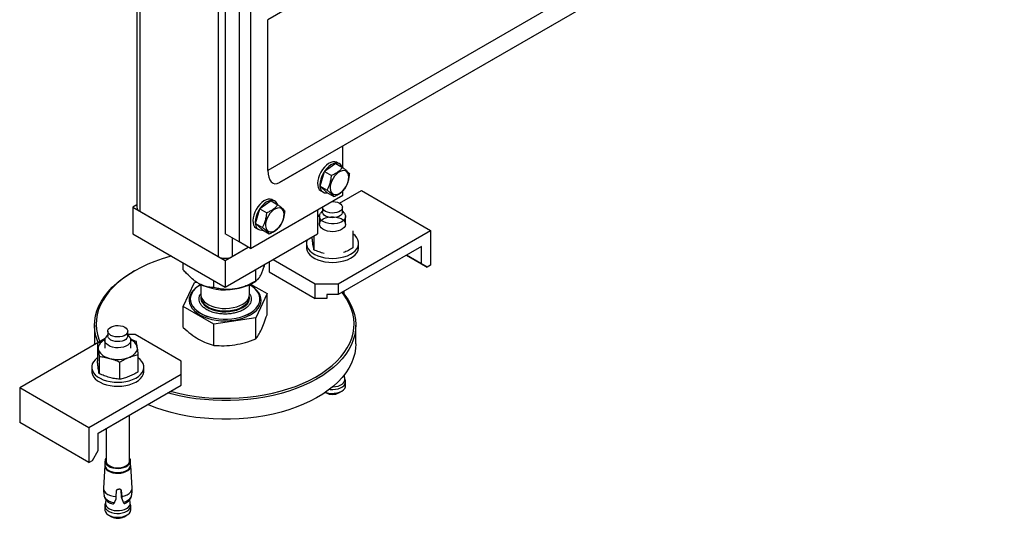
# Model space of a CAD drawing. Header units: millimetres. Extents: x 5 to 589, y 5 to 415.
# Tile 34 of 76: x 233 to 263, y 313 to 329. Entities that reach past the tile are written whole.
import ezdxf

# ---------------------------------------------------------------- set-up
doc = ezdxf.new("R2010")
doc.units = ezdxf.units.MM
doc.layers.add('TRAIT-FORT', color=4, linetype='Continuous', lineweight=25)

msp = doc.modelspace()

# ---------------------------------------------------------------- linework, layer by layer
at = {"layer": 'TRAIT-FORT', "color": 4, "linetype": 'Continuous', "lineweight": 25}
for p, q in [((236.13665, 351.71928), (236.13665, 322.80382)), ((236.22452, 351.66859), (236.22452, 322.68139)), ((238.62871, 350.28068), (238.62871, 321.29348)), ((258.20575, 338.97905), (240.14896, 328.5517)), ((262.20573, 336.66992), (240.14896, 323.93266)), ((262.70582, 336.38123), (240.50253, 323.55937)), ((262.70603, 336.38115), (241.56321, 324.17169)), ((238.84079, 333.41915), (238.84079, 321.98759)), ((239.26509, 333.1742), (239.26509, 321.74264)), ((239.61866, 332.9701), (239.61866, 321.53854)), ((240.14896, 323.93266), (240.14896, 328.5517)), ((242.44708, 324.02017), (242.44708, 324.68211)), ((240.50253, 323.55937), (241.56321, 324.17169)), ((242.22724, 324.14914), (241.88305, 323.89932)), ((242.22724, 324.14914), (242.43926, 324.02674)), ((242.34343, 324.13517), (242.27276, 324.17597)), ((241.74933, 323.45237), (241.88305, 323.89932)), ((241.88305, 323.89932), (242.09507, 323.77693)), ((241.74933, 323.45237), (241.96135, 323.32998)), ((241.95973, 323.2552), (241.74933, 323.45237)), ((241.7728, 323.30991), (241.84347, 323.26911)), ((242.34465, 322.92793), (243.01272, 323.3136)), ((242.44708, 323.17135), (242.44708, 323.30714)), ((243.01272, 323.3136), (245.13409, 322.08896)), ((239.61866, 321.53854), (242.44708, 323.17135)), ((240.24735, 323.00617), (239.90316, 322.75635)), ((240.24735, 323.00617), (240.45937, 322.88378)), ((240.36354, 322.9922), (240.29287, 323.033)), ((241.95973, 323.2552), (242.17174, 323.1328)), ((236.13658, 322.87557), (236.01237, 322.80386)), ((236.01237, 322.80386), (236.01237, 321.98732)), ((236.01237, 322.80386), (238.84079, 321.17105)), ((239.76937, 322.30936), (239.90316, 322.75635)), ((239.90316, 322.75635), (240.11518, 322.63396)), ((241.66922, 322.72235), (241.66922, 321.98732)), ((241.82385, 322.69806), (241.76349, 322.61988)), ((241.82385, 322.80355), (241.82385, 322.66066)), ((242.43386, 322.66066), (242.43386, 322.80355)), ((242.49422, 322.61988), (242.43386, 322.69806)), ((236.22452, 322.68139), (238.62871, 321.29348)), ((241.66922, 322.53801), (241.73935, 322.5785)), ((241.73706, 322.5472), (241.66922, 322.51667)), ((241.72883, 322.5259), (241.72883, 322.28501)), ((241.82486, 322.64629), (241.82385, 322.66066)), ((242.53987, 322.54879), (242.52402, 322.55385)), ((242.52888, 322.28501), (242.52888, 322.5259)), ((239.76937, 322.30936), (239.98139, 322.18697)), ((239.97984, 322.11223), (239.76937, 322.30936)), ((239.79291, 322.16694), (239.86358, 322.12614)), ((239.97984, 322.11223), (240.19185, 321.98984)), ((236.01237, 321.98732), (238.84079, 320.35451)), ((239.26509, 321.74264), (238.84079, 321.98759)), ((238.84079, 320.35451), (241.66922, 321.98732)), ((239.05288, 321.86509), (239.05288, 321.29348)), ((241.55903, 321.9237), (241.55903, 321.50088)), ((242.30567, 320.45615), (245.13409, 322.08896)), ((242.75512, 322.08673), (242.75512, 321.55729)), ((245.13409, 322.08896), (245.13409, 321.02746)), ((238.84079, 321.17105), (239.54798, 321.5793)), ((239.05288, 321.29348), (239.54798, 321.5793)), ((239.61866, 321.53854), (239.26509, 321.74264)), ((241.32881, 321.70118), (241.32881, 321.57871)), ((244.85127, 321.59906), (242.30567, 320.12951)), ((242.9289, 321.57871), (242.9289, 321.70118)), ((244.85127, 321.06831), (244.85127, 321.59906)), ((240.30771, 321.20133), (241.59855, 320.45615)), ((245.02802, 320.96622), (244.3915, 321.33367)), ((244.39157, 321.33369), (244.85127, 321.06831)), ((237.55818, 320.88898), (237.55818, 321.09495)), ((238.84079, 321.17105), (238.84079, 320.35451)), ((239.77976, 320.54531), (239.77976, 320.89653)), ((240.1843, 321.13007), (240.1843, 320.82347)), ((244.85127, 321.06831), (245.02802, 320.96622)), ((245.13409, 321.02746), (245.02802, 320.96622)), ((236.0473, 320.84363), (236.0119, 320.82317)), ((240.1843, 320.82347), (241.59855, 320.00704)), ((237.55818, 319.76387), (237.90183, 320.50431)), ((237.90183, 320.50431), (237.96616, 320.51427)), ((238.09078, 320.43883), (238.09078, 320.13782)), ((238.49715, 320.34692), (238.49715, 320.55289)), ((239.59081, 320.13782), (239.59081, 320.43883)), ((239.61771, 320.45265), (240.12347, 320.16068)), ((239.65413, 320.47274), (239.77989, 320.54539)), ((241.59855, 320.45615), (242.30567, 320.45615)), ((241.59855, 320.00704), (241.59855, 320.45615)), ((242.30567, 320.45615), (242.30567, 320.12951)), ((237.7733, 319.99492), (237.7733, 319.99083)), ((238.09078, 320.06047), (238.09078, 320.03575)), ((239.59081, 320.03575), (239.59081, 320.06047)), ((240.12347, 320.16068), (239.77976, 319.4202)), ((239.90829, 319.99083), (239.90829, 319.99492)), ((240.12347, 319.51374), (240.12347, 320.16068)), ((241.95204, 320.00704), (241.59855, 320.00704)), ((241.95204, 320.12951), (241.95204, 320.00704)), ((242.30567, 320.12951), (241.95204, 320.12951)), ((242.48882, 320.13776), (242.48882, 320.23529)), ((238.49715, 319.22182), (237.55818, 319.76387)), ((237.55818, 319.11693), (237.55818, 319.76387)), ((239.77976, 319.4202), (238.49715, 319.22182)), ((239.77976, 318.77327), (239.77976, 319.4202)), ((234.84082, 319.19063), (234.84082, 318.61905)), ((238.49715, 318.57488), (238.49715, 319.22182)), ((242.84077, 318.61905), (242.84077, 319.19063)), ((235.16323, 318.78218), (232.54756, 317.27219)), ((235.24779, 318.90179), (235.18744, 318.8236)), ((235.24772, 319.00724), (235.24772, 318.86434)), ((235.85774, 318.86434), (235.85774, 319.00724)), ((236.08311, 318.905), (235.85774, 318.905)), ((235.91816, 318.8236), (235.85781, 318.90179)), ((237.49735, 318.08858), (236.08311, 318.905)), ((234.92653, 318.63265), (234.92653, 318.1032)), ((235.15278, 318.72963), (235.15278, 318.48873)), ((235.95276, 318.48869), (235.95276, 318.72959)), ((234.98291, 318.23401), (234.98291, 317.70456)), ((236.179, 317.76097), (236.179, 318.29042)), ((234.75275, 317.90491), (234.75275, 317.78244)), ((235.60918, 318.06292), (235.60918, 317.53347)), ((236.35278, 317.7824), (236.35278, 317.90487)), ((237.49735, 317.68036), (237.49735, 318.08858)), ((237.49735, 317.68036), (234.66893, 316.04755)), ((237.49735, 317.35373), (237.49735, 317.68036)), ((242.50737, 317.5359), (242.49745, 317.64613)), ((234.66893, 316.04755), (232.54756, 317.27219)), ((232.54756, 317.27219), (232.54756, 316.21069)), ((234.95175, 315.88419), (237.49735, 317.35373)), ((242.5222, 317.48326), (242.50642, 317.546)), ((242.52632, 317.3327), (242.52632, 317.45028)), ((241.90706, 317.13623), (241.93613, 317.11944)), ((242.32158, 317.11944), (242.40999, 317.17048)), ((235.91277, 315.0307), (235.91277, 316.43902)), ((234.66893, 314.98605), (232.54756, 316.21069)), ((234.66893, 316.04755), (234.66893, 314.98605)), ((234.95175, 315.35344), (234.95175, 315.88419)), ((235.19276, 316.02334), (235.19276, 315.03066)), ((234.77501, 315.04728), (234.95175, 315.35344)), ((234.66893, 314.98605), (234.77501, 315.04728)), ((235.15507, 314.8922), (235.11076, 314.20276)), ((235.16026, 315.03066), (235.16026, 314.90408)), ((235.94527, 314.90412), (235.94527, 315.0307)), ((235.99477, 314.20273), (235.95046, 314.89224)), ((235.50425, 313.93949), (235.5145, 314.11721)), ((235.66825, 313.93492), (235.65436, 314.1405)), ((235.66029, 314.12406), (235.67203, 313.94743)), ((235.15527, 313.65397), (235.15527, 313.53638)), ((235.17516, 313.74969), (235.15938, 313.68694)), ((235.18427, 313.85057), (235.17429, 313.73962)), ((235.33155, 313.73459), (235.38785, 313.71408)), ((235.38785, 313.71408), (235.40613, 313.71324)), ((235.4507, 313.75779), (235.49932, 313.87057)), ((235.49932, 313.87057), (235.50425, 313.93949)), ((235.67614, 313.8789), (235.66825, 313.93492)), ((235.67203, 313.94743), (235.67614, 313.8789)), ((235.67614, 313.8789), (235.72038, 313.77052)), ((235.7545, 313.72967), (235.76805, 313.73198)), ((235.78606, 313.7402), (235.76805, 313.73198)), ((235.93125, 313.73959), (235.92133, 313.84981)), ((235.94615, 313.68698), (235.93037, 313.74973)), ((235.94891, 313.67269), (235.94615, 313.68698)), ((235.95026, 313.53642), (235.95026, 313.65401)), ((235.2716, 313.37416), (235.36, 313.32313)), ((235.74546, 313.32313), (235.83387, 313.37416))]:
    msp.add_line(p, q, dxfattribs=at)
at = {"layer": 'TRAIT-FORT', "color": 4, "linetype": 'Continuous', "lineweight": 25, "flags": 128}
for points in [[(242.27276, 324.17597), (242.25759, 324.18373), (242.2033, 324.19819), (242.14254, 324.19622), (242.0774, 324.17785), (242.0103, 324.14375), (241.94368, 324.09519), (241.87989, 324.03389), (241.82128, 323.96208), (241.76997, 323.88234), (241.72775, 323.79756), (241.69619, 323.7108)], [(242.42523, 324.03482), (242.40972, 324.06734), (242.37405, 324.11254), (242.32826, 324.14294), (242.27397, 324.15739), (242.21322, 324.15543), (242.14807, 324.13706), (242.08098, 324.10295), (242.01435, 324.05439), (241.95056, 323.99309), (241.89196, 323.92128), (241.84064, 323.84154), (241.79842, 323.75676), (241.76686, 323.67)], [(242.07754, 323.53429), (242.06041, 323.45836), (242.05555, 323.38688), (242.06317, 323.32291), (242.08293, 323.26929), (242.11395, 323.22833), (242.15488, 323.20181), (242.20398, 323.19094), (242.25907, 323.19619), (242.31774, 323.21729), (242.37742, 323.25336), (242.43548, 323.30276), (242.48943, 323.3634), (242.53684, 323.43254), (242.57575, 323.5073), (242.60441, 323.58431), (242.62153, 323.66021), (242.62639, 323.73172), (242.61877, 323.79567), (242.59901, 323.8493), (242.56799, 323.89027), (242.52699, 323.91673), (242.4779, 323.9276), (242.42287, 323.9224), (242.3642, 323.90129), (242.30452, 323.86524), (242.24646, 323.81583), (242.19251, 323.7552), (242.14504, 323.68599), (242.10613, 323.61126), (242.07754, 323.53429)], [(241.69619, 323.7108), (241.6765, 323.62524), (241.66929, 323.5439), (241.67482, 323.46973), (241.69296, 323.40546), (241.72303, 323.35342), (241.76396, 323.31544), (241.7728, 323.30991)], [(241.76686, 323.67), (241.74717, 323.58444), (241.73996, 323.5031), (241.74549, 323.42893), (241.76363, 323.36467), (241.7937, 323.31262), (241.83464, 323.27464), (241.88488, 323.25211), (241.94267, 323.24584), (241.97133, 323.24852)], [(240.29287, 323.033), (240.2777, 323.04077), (240.22341, 323.05522), (240.16265, 323.05326), (240.09751, 323.03489), (240.03041, 323.00079), (239.96379, 322.95222), (239.89999, 322.89092), (239.84139, 322.81911), (239.79008, 322.73937), (239.74786, 322.6546), (239.7163, 322.56783)], [(240.44534, 322.89186), (240.42976, 322.92433), (240.39416, 322.96958), (240.34837, 322.99997), (240.29408, 323.01442), (240.23333, 323.01246), (240.16818, 322.99409), (240.10109, 322.95999), (240.03446, 322.91142), (239.97067, 322.85012), (239.91207, 322.77831), (239.86075, 322.69858), (239.81853, 322.6138), (239.78697, 322.52703)], [(240.09765, 322.39132), (240.08052, 322.3154), (240.07566, 322.24391), (240.08328, 322.17994), (240.10304, 322.12632), (240.13406, 322.08536), (240.17499, 322.05884), (240.22409, 322.04797), (240.27918, 322.05322), (240.33785, 322.07432), (240.39746, 322.11035), (240.45559, 322.15979), (240.50954, 322.22043), (240.55695, 322.28958), (240.59586, 322.36433), (240.62452, 322.44134), (240.64164, 322.51725), (240.6465, 322.58875), (240.63888, 322.6527), (240.61912, 322.70634), (240.5881, 322.7473), (240.5471, 322.77376), (240.49801, 322.78463), (240.44298, 322.77944), (240.38431, 322.75832), (240.32463, 322.72227), (240.26657, 322.67287), (240.21262, 322.61223), (240.16515, 322.54303), (240.12624, 322.46829), (240.09765, 322.39132)], [(242.43285, 322.81784), (242.42995, 322.77544), (242.40959, 322.73465), (242.3729, 322.6979), (242.32199, 322.66726), (242.25988, 322.64449), (242.19015, 322.63102), (242.11692, 322.62759), (242.04429, 322.63433), (241.97665, 322.65095), (241.91778, 322.67645), (241.87119, 322.70926), (241.83963, 322.74757), (241.82486, 322.78919), (241.82418, 322.81177)], [(242.11456, 322.9794), (242.14086, 322.97947), (242.21342, 322.9727), (242.28106, 322.95608), (242.33993, 322.93066), (242.38646, 322.8978), (242.41808, 322.85945), (242.43285, 322.81784)], [(239.7163, 322.56783), (239.69661, 322.48227), (239.6894, 322.40094), (239.69492, 322.32676), (239.71306, 322.2625), (239.74314, 322.21046), (239.78407, 322.17247), (239.79291, 322.16694)], [(239.78697, 322.52703), (239.76728, 322.44147), (239.76007, 322.36014), (239.7656, 322.28596), (239.78374, 322.2217), (239.81381, 322.16966), (239.85475, 322.13167), (239.90498, 322.10914), (239.96278, 322.10287), (239.99144, 322.10555)], [(241.71474, 322.53567), (241.67144, 322.5092), (241.66922, 322.50768)], [(242.52753, 322.54474), (242.52517, 322.4948), (242.50433, 322.44633), (242.46596, 322.4016), (242.41174, 322.36267), (242.34438, 322.33141), (242.26689, 322.30918), (242.18301, 322.29711), (242.09649, 322.29575), (242.01159, 322.30513), (241.93208, 322.32487), (241.86181, 322.35399), (241.80409, 322.39113), (241.76147, 322.43457), (241.73605, 322.48234), (241.72903, 322.53209), (241.7407, 322.58157), (241.76349, 322.61988)], [(241.73267, 322.26636), (241.73497, 322.31595), (241.75574, 322.36407), (241.79391, 322.40853), (241.84772, 322.44722), (241.91468, 322.47833), (241.99169, 322.50036), (242.07511, 322.51239), (242.16102, 322.51372), (242.24538, 322.50441), (242.32442, 322.48479), (242.39421, 322.45587), (242.4516, 322.41892), (242.49402, 322.37575), (242.51924, 322.32833), (242.52618, 322.27886), (242.51465, 322.22969), (242.48498, 322.18313), (242.43872, 322.14132), (242.37803, 322.1062), (242.30553, 322.07946), (242.22488, 322.06233), (242.13978, 322.05563), (242.05407, 322.05964), (241.97187, 322.07416), (241.89701, 322.09861), (241.83302, 322.13174), (241.78291, 322.17203), (241.74893, 322.21758), (241.73267, 322.26636)], [(242.43386, 322.66066), (242.42995, 322.63255), (242.40959, 322.59175), (242.3729, 322.555), (242.32199, 322.52437), (242.25988, 322.50159), (242.19015, 322.48812), (242.11692, 322.4847), (242.04429, 322.49143), (241.97665, 322.50805), (241.91778, 322.53355), (241.87119, 322.56637), (241.83963, 322.60468), (241.82486, 322.64629)], [(242.49422, 322.61988), (242.51114, 322.59376), (242.52753, 322.54474)], [(241.3315, 321.66358), (241.35012, 321.59537), (241.38613, 321.52958), (241.43873, 321.46761), (241.50677, 321.41081), (241.5887, 321.36055), (241.68264, 321.31785), (241.78662, 321.28375), (241.89823, 321.25895), (242.01496, 321.24404), (242.13425, 321.2394), (242.25341, 321.24497), (242.3698, 321.26078), (242.4808, 321.28647), (242.58397, 321.32135), (242.67697, 321.36476), (242.75762, 321.41568), (242.82438, 321.47298), (242.87549, 321.53535), (242.90995, 321.60149), (242.92702, 321.66981), (242.92621, 321.73879), (242.90759, 321.80699), (242.87152, 321.87282), (242.81892, 321.9348), (242.75506, 321.98856)], [(241.32881, 321.57871), (241.3315, 321.54111), (241.35012, 321.4729), (241.38613, 321.40711), (241.43873, 321.34514), (241.50677, 321.28834), (241.5887, 321.23808), (241.68264, 321.19538), (241.78662, 321.16127), (241.89823, 321.13647), (242.01496, 321.12156), (242.13425, 321.11693), (242.25341, 321.1225), (242.3698, 321.1383), (242.4808, 321.164), (242.58397, 321.19888), (242.67697, 321.24228), (242.75762, 321.2932), (242.82438, 321.35051), (242.87549, 321.41287), (242.90995, 321.47901), (242.92702, 321.54734), (242.9289, 321.57871)], [(237.19525, 321.30444), (237.15094, 321.29257), (236.9162, 321.22277), (236.69016, 321.14413), (236.47369, 321.05693), (236.26775, 320.96155), (236.07333, 320.8585), (235.89119, 320.74814), (235.72233, 320.63104), (235.56737, 320.50763), (235.42703, 320.37858), (235.30194, 320.24439), (235.19263, 320.10569), (235.09964, 319.96309), (235.0233, 319.81718), (234.96409, 319.66871), (234.92215, 319.51821), (234.89774, 319.36646), (234.89093, 319.21413), (234.90178, 319.06188), (234.93011, 318.91036), (234.97603, 318.76029), (235.00374, 318.6901)], [(234.94858, 318.65823), (234.92714, 318.71351), (234.88068, 318.86545), (234.85188, 319.01887), (234.84096, 319.17311), (234.84784, 319.32735), (234.87258, 319.481), (234.915, 319.63341), (234.97502, 319.78376), (235.05223, 319.93149), (235.14644, 320.07596), (235.2571, 320.21638), (235.38381, 320.35228), (235.52596, 320.483), (235.68288, 320.60793), (235.8539, 320.72651), (236.0119, 320.82317)], [(238.06104, 320.41224), (238.02072, 320.38764), (237.93325, 320.3236), (237.86063, 320.25364), (237.80412, 320.1789), (237.7646, 320.10057), (237.74289, 320.01999), (237.73911, 319.93847), (237.75341, 319.85734), (237.7855, 319.77792), (237.83507, 319.70151), (237.90109, 319.62945), (237.98255, 319.5628), (238.07804, 319.50269), (238.18614, 319.45018), (238.30496, 319.40603), (238.43254, 319.37107), (238.56687, 319.34577), (238.70565, 319.33059), (238.84673, 319.32584), (238.9876, 319.33148), (239.12618, 319.34748)], [(238.09611, 320.4365), (238.09409, 320.43533), (238.00271, 320.37659), (237.92503, 320.31157), (237.86238, 320.24138), (237.81585, 320.16711), (237.78611, 320.09007), (237.77364, 320.01139), (237.77883, 319.93248), (237.80135, 319.85462), (237.841, 319.77902), (237.89704, 319.70696), (237.96852, 319.63969), (238.05443, 319.57818), (238.15323, 319.52357), (238.26321, 319.47666), (238.38278, 319.43831), (238.50982, 319.40904), (238.64233, 319.38945), (238.77808, 319.37976), (238.9149, 319.38019), (239.05045, 319.3907), (239.18255, 319.41114), (239.30913, 319.44115), (239.42795, 319.48024), (239.53713, 319.52785), (239.63484, 319.58309), (239.71954, 319.64506), (239.78987, 319.71284), (239.84456, 319.78521), (239.8828, 319.86101), (239.90391, 319.93906), (239.90755, 320.01801), (239.89372, 320.09653), (239.86257, 320.17345), (239.81462, 320.24738), (239.75069, 320.31722), (239.67186, 320.38172), (239.58548, 320.4365)], [(239.12618, 319.34748), (239.26004, 319.3736), (239.38695, 319.40942), (239.50496, 319.45427), (239.61205, 319.50744), (239.70646, 319.5681), (239.78664, 319.63525), (239.85131, 319.70777), (239.89939, 319.78443), (239.93007, 319.86404), (239.94295, 319.94528), (239.93762, 320.02676), (239.91436, 320.10723), (239.87343, 320.18528), (239.8155, 320.25968), (239.74166, 320.32916), (239.65298, 320.39266), (239.62054, 320.41224)], [(237.7733, 319.99083), (237.77883, 319.92839), (237.80135, 319.85053), (237.841, 319.77493), (237.89704, 319.70287), (237.96852, 319.6356), (238.05443, 319.57409), (238.15323, 319.51948), (238.26321, 319.47257), (238.38278, 319.43422), (238.50982, 319.40495), (238.64233, 319.38537), (238.77808, 319.37567), (238.9149, 319.3761), (239.05045, 319.38661), (239.18255, 319.40705), (239.30913, 319.43706), (239.42795, 319.47615), (239.53713, 319.52376), (239.63484, 319.579), (239.71954, 319.64098), (239.78987, 319.70875), (239.84456, 319.78112), (239.8828, 319.85692), (239.90391, 319.93497), (239.90829, 319.99083)], [(238.09078, 320.13782), (238.09267, 320.10745), (238.10946, 320.04186), (238.14345, 319.97856), (238.19369, 319.91896), (238.25917, 319.86449), (238.3382, 319.81645), (238.42917, 319.77593), (238.52958, 319.74389), (238.63748, 319.72108), (238.75003, 319.70804), (238.86473, 319.70512), (238.9789, 319.71224), (239.08983, 319.72941), (239.19483, 319.75615), (239.29166, 319.79181), (239.37791, 319.83561), (239.45148, 319.88649), (239.51083, 319.94325), (239.55439, 320.0046), (239.5813, 320.06903), (239.59081, 320.13509), (239.59081, 320.13782)], [(238.09078, 320.06047), (238.09523, 320.0136), (238.11641, 319.94843)], [(238.09078, 320.03575), (238.09267, 320.00538), (238.10946, 319.93979), (238.14345, 319.87649), (238.19369, 319.81689), (238.25917, 319.76242), (238.3382, 319.71438), (238.42917, 319.67386), (238.52958, 319.64182), (238.63748, 319.61901), (238.75003, 319.60597), (238.86473, 319.60305), (238.9789, 319.61017), (239.08983, 319.62734), (239.19483, 319.65408), (239.29166, 319.68974), (239.37791, 319.73354), (239.45148, 319.78442), (239.51083, 319.84118), (239.55439, 319.90253), (239.5813, 319.96696), (239.59, 320.01613)], [(238.11641, 319.94843), (238.15444, 319.88591), (238.20873, 319.82748), (238.27771, 319.7745), (238.35992, 319.72821), (238.45338, 319.68975), (238.55602, 319.65993), (238.66526, 319.63953), (238.77862, 319.62898), (238.89339, 319.62859), (239.00702, 319.63828), (239.11674, 319.65786), (239.21991, 319.6869), (239.31425, 319.7247), (239.39754, 319.77037), (239.46774, 319.82281), (239.52324, 319.88085), (239.56269, 319.9431), (239.58528, 320.00807), (239.59081, 320.06047)], [(239.59, 320.01613), (239.59081, 320.03302), (239.59081, 320.03575)], [(241.60832, 317.60444), (241.7904, 317.71476), (241.95932, 317.8319), (242.11422, 317.95527), (242.25462, 318.08436), (242.37971, 318.21855), (242.48902, 318.35725), (242.58202, 318.49985), (242.65822, 318.64576), (242.71749, 318.79427), (242.75944, 318.9447), (242.78385, 319.09644), (242.79073, 319.24881), (242.77987, 319.40107), (242.75141, 319.55258), (242.70556, 319.70261), (242.64244, 319.85062), (242.56226, 319.99579), (242.46556, 320.13757), (242.42024, 320.19573)], [(242.43494, 320.20419), (242.51141, 320.10827), (242.6094, 319.96466), (242.69052, 319.81762), (242.75452, 319.66778), (242.80091, 319.5158), (242.82971, 319.36238), (242.8407, 319.20818), (242.83375, 319.05391), (242.80907, 318.90029), (242.76659, 318.74792), (242.70657, 318.5975), (242.62936, 318.44976), (242.53515, 318.30537), (242.42449, 318.16488), (242.29778, 318.02897), (242.15569, 317.89829), (241.99877, 317.77336), (241.82769, 317.65475), (241.64332, 317.54302)], [(235.24874, 318.99287), (235.2517, 319.03531), (235.272, 319.07606), (235.30875, 319.11285), (235.35967, 319.14349), (235.42171, 319.16622), (235.49143, 319.17969), (235.56474, 319.18316), (235.6373, 319.17639), (235.705, 319.1598), (235.7638, 319.13434), (235.81033, 319.10149), (235.84196, 319.06314), (235.8568, 319.02156), (235.85383, 318.97913), (235.83346, 318.93833), (235.79678, 318.90158), (235.74587, 318.87095), (235.68383, 318.84821), (235.6141, 318.83474), (235.5408, 318.83128), (235.46824, 318.83805), (235.40053, 318.85463), (235.34166, 318.88013), (235.29513, 318.91299), (235.26357, 318.9513), (235.24874, 318.99287)], [(235.91816, 318.8236), (235.92012, 318.82092), (235.94561, 318.77319), (235.95262, 318.72344), (235.94096, 318.67396), (235.91115, 318.62709), (235.86455, 318.585), (235.80346, 318.54966), (235.73056, 318.52276), (235.64937, 318.50555), (235.56372, 318.49877), (235.47754, 318.50282), (235.39487, 318.51746), (235.31954, 318.54203), (235.25507, 318.57535), (235.20463, 318.61591), (235.17038, 318.66177), (235.15406, 318.71082), (235.15406, 318.71082)], [(235.85774, 318.86434), (235.85383, 318.83624), (235.83346, 318.79544), (235.79678, 318.75869), (235.74587, 318.72805), (235.68383, 318.70532), (235.6141, 318.69185), (235.5408, 318.68838), (235.46824, 318.69516), (235.40053, 318.71174), (235.34166, 318.73724), (235.29513, 318.7701), (235.26357, 318.8084), (235.24874, 318.84998), (235.24772, 318.86434)], [(234.84102, 318.59612), (234.84096, 318.60153), (234.84082, 318.61905)], [(235.16518, 318.75314), (235.14994, 318.74543), (235.09532, 318.71289), (235.04859, 318.67649), (235.01049, 318.6369), (234.98156, 318.59474), (234.96247, 318.55078), (234.95351, 318.50582), (234.95472, 318.46051)], [(235.89409, 318.20388), (235.95559, 318.23199), (236.01014, 318.26458), (236.05694, 318.30094), (236.09504, 318.34053), (236.12397, 318.38269), (236.14306, 318.42664), (236.15203, 318.4716), (236.15075, 318.51695)], [(242.84077, 318.61905), (242.83375, 318.48233), (242.80907, 318.32872), (242.76659, 318.17635), (242.70657, 318.02592), (242.62936, 317.87819), (242.53515, 317.7338), (242.42449, 317.5933), (242.29778, 317.4574), (242.15569, 317.32671), (241.99877, 317.20179), (241.82769, 317.08317), (241.64332, 316.97144), (241.44648, 316.86707), (241.2379, 316.77049), (241.01874, 316.6822), (240.78973, 316.60255), (240.55209, 316.53193), (240.30676, 316.47058), (240.05489, 316.41884), (239.7977, 316.37695), (239.53612, 316.34507), (239.27143, 316.32331), (239.0048, 316.31186), (238.73748, 316.3107), (238.47071, 316.3198), (238.20549, 316.33923), (237.94317, 316.36882), (237.68476, 316.40845), (237.43161, 316.45797), (237.18466, 316.51714), (236.9452, 316.58569), (236.71416, 316.66332), (236.49264, 316.7497), (236.46857, 316.75986)], [(234.92653, 318.19232), (234.92397, 318.19038), (234.85728, 318.13311), (234.80609, 318.07071), (234.77163, 318.00465), (234.75464, 317.93629), (234.75538, 317.86726), (234.77406, 317.7991), (234.81, 317.73327), (234.8626, 317.67129), (234.93065, 317.6145), (235.01258, 317.56424), (235.10658, 317.52157), (235.2105, 317.48743), (235.32217, 317.46267), (235.4389, 317.44776), (235.55813, 317.44309), (235.67735, 317.4487), (235.79375, 317.4645), (235.90468, 317.49016), (236.00792, 317.52508), (236.10084, 317.56844), (236.18156, 317.6194), (236.24826, 317.67667), (236.29944, 317.73907), (236.33383, 317.80517), (236.35089, 317.87349), (236.35015, 317.94251), (236.35015, 317.94251)], [(234.95472, 318.46051), (234.96625, 318.4157), (234.98776, 318.37214), (235.01899, 318.33052), (235.05931, 318.29167), (235.10807, 318.25621), (235.16444, 318.22467), (235.22743, 318.19766), (235.29608, 318.17562)], [(234.75275, 317.78244), (234.75538, 317.74479), (234.77406, 317.67663), (234.81, 317.6108), (234.8626, 317.54882), (234.93065, 317.49202), (235.01258, 317.44177), (235.10658, 317.3991), (235.2105, 317.36496), (235.32217, 317.3402), (235.4389, 317.32529), (235.55813, 317.32062), (235.67735, 317.32622), (235.79375, 317.34203), (235.90468, 317.36768), (236.00792, 317.4026), (236.10084, 317.44597), (236.18156, 317.49693), (236.24826, 317.55419), (236.29944, 317.6166), (236.33383, 317.6827), (236.35089, 317.75102), (236.35278, 317.7824)], [(237.1705, 317.16512), (237.20536, 317.15582), (237.44914, 317.09738), (237.69919, 317.04849), (237.95436, 317.00932), (238.21345, 316.98013), (238.4753, 316.96093), (238.73876, 316.95194), (239.00284, 316.95311), (239.26604, 316.96444), (239.52735, 316.98589), (239.78569, 317.01738), (240.03972, 317.05876), (240.28842, 317.10984), (240.53071, 317.17037), (240.76539, 317.24014), (240.9915, 317.31881), (241.20796, 317.40601), (241.41384, 317.50135), (241.60832, 317.60444)], [(241.64332, 317.54302), (241.44648, 317.43865), (241.2379, 317.34207), (241.01874, 317.25377), (240.78973, 317.17412), (240.55209, 317.10351), (240.30676, 317.04215), (240.05489, 316.99042), (239.7977, 316.94853), (239.53612, 316.91665), (239.27143, 316.89488), (239.0048, 316.88344), (238.73748, 316.88227), (238.47071, 316.89138), (238.20549, 316.91081), (237.94317, 316.94039), (237.68476, 316.98002), (237.43161, 317.02954), (237.18466, 317.08871), (237.08512, 317.11581)], [(241.91273, 317.14011), (241.93329, 317.13291), (242.01226, 317.11333), (242.09669, 317.10399), (242.18267, 317.10535), (242.26602, 317.11734), (242.34303, 317.13937), (242.40999, 317.17048), (242.4638, 317.20917), (242.50197, 317.25363), (242.52268, 317.30179), (242.52632, 317.3327)], [(242.03303, 317.22757), (242.05407, 317.22492), (242.13978, 317.22091), (242.22488, 317.22761), (242.30553, 317.24474), (242.37803, 317.27148), (242.43872, 317.30659), (242.48498, 317.3484), (242.51465, 317.39496), (242.52618, 317.44413), (242.5222, 317.48326)], [(242.12589, 317.30579), (242.13924, 317.30587), (242.22043, 317.31225), (242.29731, 317.3286), (242.36643, 317.3541), (242.42435, 317.38754), (242.46846, 317.4274), (242.49671, 317.47182), (242.5077, 317.51873), (242.50737, 317.5359)], [(235.15608, 314.86499), (235.17233, 314.81621), (235.20639, 314.77055), (235.25656, 314.73021), (235.32069, 314.69709), (235.39561, 314.6726), (235.47788, 314.65804), (235.56366, 314.65407), (235.64889, 314.66076), (235.72968, 314.67789), (235.80224, 314.70468), (235.863, 314.73983), (235.90933, 314.78168), (235.939, 314.82832), (235.9506, 314.87752), (235.94527, 314.92171)], [(235.16026, 314.92167), (235.15837, 314.91466), (235.15608, 314.86499)], [(235.16026, 314.90408), (235.16154, 314.88566), (235.17759, 314.83755), (235.21117, 314.79254), (235.26067, 314.75276), (235.32386, 314.72002), (235.39777, 314.69596), (235.47896, 314.68156), (235.56352, 314.67759), (235.64761, 314.68424), (235.72725, 314.70118), (235.7988, 314.72753), (235.85875, 314.76222), (235.90447, 314.80348), (235.93367, 314.84946), (235.94514, 314.89804), (235.94527, 314.90412)], [(235.16154, 315.01224), (235.17759, 314.96413), (235.21117, 314.91912), (235.26067, 314.87934), (235.32386, 314.8466), (235.39777, 314.82254), (235.47896, 314.80814), (235.56352, 314.80417), (235.64761, 314.81082), (235.72725, 314.82776), (235.7988, 314.85411), (235.85875, 314.8888), (235.90447, 314.93006), (235.93367, 314.97604), (235.94514, 315.02462), (235.93826, 315.07344), (235.91324, 315.12027), (235.91277, 315.12093)], [(235.19276, 315.03066), (235.19398, 315.01376), (235.20949, 314.96806), (235.24219, 314.92559), (235.29048, 314.88829), (235.35198, 314.85816), (235.42353, 314.83671), (235.50148, 314.82495), (235.58213, 314.82355), (235.66117, 314.83251), (235.73487, 314.85139), (235.79941, 314.8793), (235.85154, 314.91476), (235.88876, 314.95603), (235.90913, 315.00111), (235.91277, 315.0307)], [(235.11076, 314.20276), (235.11063, 314.19957), (235.11825, 314.14566), (235.14536, 314.09388), (235.19074, 314.04658), (235.25238, 314.00586), (235.3275, 313.97355), (235.41281, 313.95109), (235.50425, 313.93949)], [(235.12944, 313.97556), (235.1457, 313.92585), (235.17948, 313.87886), (235.22925, 313.83689), (235.29297, 313.80182), (235.36789, 313.77507), (235.4507, 313.75779)], [(235.67203, 313.94743), (235.75902, 313.96744), (235.83684, 313.99757), (235.90184, 314.0365), (235.95121, 314.08243), (235.9827, 314.13339), (235.9949, 314.187), (235.99477, 314.20273)], [(235.72038, 313.77052), (235.79732, 313.79532), (235.86368, 313.82872), (235.91668, 313.86936), (235.95397, 313.91541), (235.97407, 313.96493), (235.97609, 313.9756)], [(235.15938, 313.68694), (235.15541, 313.66012), (235.16242, 313.61068), (235.18764, 313.56326), (235.22999, 313.52005), (235.28744, 313.48315), (235.35724, 313.45422), (235.43621, 313.43464), (235.52063, 313.4253), (235.60655, 313.42662), (235.6899, 313.43861), (235.76697, 313.46068), (235.83394, 313.49179), (235.88775, 313.53048), (235.92592, 313.57494), (235.94662, 313.6231), (235.94891, 313.67269), (235.94891, 313.67269)], [(235.17429, 313.73962), (235.17395, 313.73414), (235.18063, 313.68699), (235.20463, 313.64176), (235.24503, 313.60061), (235.29972, 313.56538), (235.36634, 313.53781), (235.4416, 313.51913), (235.52212, 313.51017), (235.60398, 313.5115), (235.68356, 313.52294), (235.75693, 313.54397), (235.82085, 313.57363), (235.87217, 313.6105), (235.90852, 313.65289), (235.92828, 313.69879), (235.93125, 313.73959)], [(235.15527, 313.53638), (235.15655, 313.51773), (235.1728, 313.46896), (235.20679, 313.42341), (235.2569, 313.38312), (235.32096, 313.35003), (235.39581, 313.32558), (235.47795, 313.31102), (235.56366, 313.30701), (235.64883, 313.31374), (235.72948, 313.33087), (235.8019, 313.35758), (235.8626, 313.39269), (235.90892, 313.43454), (235.93853, 313.48106), (235.95013, 313.53027), (235.95026, 313.53642)]]:
    msp.add_lwpolyline(points, dxfattribs=at)
at = {"layer": 'TRAIT-FORT', "color": 4, "linetype": 'Continuous', "lineweight": 25}
for centre, radius, start, end in [((236.28653, 322.81864), 0.1506, 185.645087, 245.687483), ((241.60059, 321.70149), 0.27174, 158.30653, 188.019027), ((238.84079, 321.70268), 0.46089, 242.602705, 297.397295), ((238.83888, 322.04051), 1.76525, 242.641934, 279.770651), ((238.93877, 321.75951), 1.47225, 277.79513, 299.071062), ((235.30557, 318.72731), 0.15241, 140.815154, 186.2093), ((235.81984, 318.43336), 0.3413, 14.176892, 68.644512), ((235.5511, 319.12036), 0.97855, 254.893481, 290.518209), ((235.96862, 317.8646), 0.38941, 11.541607, 57.298442), ((242.12885, 317.48433), 0.41266, 242.157653, 297.842347), ((235.30954, 315.02859), 0.1489, 141.653087, 186.30345), ((235.55273, 313.68827), 0.41288, 242.173854, 297.826146)]:
    msp.add_arc(centre, radius, start, end, dxfattribs=at)
msp.add_ellipse((240.50251, 324.13677), major_axis=(0.1625, 0.60659), ratio=0.51763809, start_param=2.04837802, end_param=3.61917435, dxfattribs=at)
for points, knots in [([(242.43926, 324.02674), (242.41711, 324.00059), (242.37233, 323.94772), (242.28869, 323.87942), (242.19464, 323.82225), (242.12846, 323.79212), (242.09507, 323.77693)], [0, 0, 0, 0, 0.26463017, 0.53504265, 0.7654324, 1, 1, 1, 1]), ([(242.43926, 324.02674), (242.46524, 324.00516), (242.51778, 323.96152), (242.57835, 323.90692), (242.62213, 323.86287), (242.64043, 323.84074), (242.64966, 323.82957)], [0, 0, 0, 0, 0.26458395, 0.53493751, 0.76539633, 1, 1, 1, 1]), ([(241.96135, 323.32998), (241.98909, 323.38063), (242.03497, 323.46441), (242.07404, 323.60181), (242.08923, 323.70071), (242.09377, 323.76), (242.09507, 323.77693)], [0, 0, 0, 0, 0.38547854, 0.63761853, 0.89656722, 1, 1, 1, 1]), ([(242.51593, 323.38262), (242.5437, 323.43329), (242.58961, 323.51709), (242.62872, 323.65449), (242.64381, 323.75337), (242.64836, 323.81265), (242.64966, 323.82957)], [0, 0, 0, 0, 0.38559493, 0.63769099, 0.89656711, 1, 1, 1, 1]), ([(242.17174, 323.1328), (242.16122, 323.14545), (242.13993, 323.17103), (242.09107, 323.21891), (242.03024, 323.27279), (241.98445, 323.3108), (241.96135, 323.32998)], [0, 0, 0, 0, 0.26454656, 0.53493789, 0.76539653, 1, 1, 1, 1]), ([(242.17174, 323.1328), (242.20935, 323.15002), (242.28537, 323.18482), (242.3807, 323.24642), (242.45771, 323.3134), (242.49641, 323.35942), (242.51593, 323.38262)], [0, 0, 0, 0, 0.26462431, 0.53485341, 0.76543231, 1, 1, 1, 1]), ([(240.45937, 322.88378), (240.43722, 322.85763), (240.39244, 322.80475), (240.3088, 322.73645), (240.21475, 322.67928), (240.14857, 322.64916), (240.11518, 322.63396)], [0, 0, 0, 0, 0.26463017, 0.53504265, 0.7654324, 1, 1, 1, 1]), ([(240.45937, 322.88378), (240.48535, 322.86219), (240.53789, 322.81856), (240.59846, 322.76395), (240.64224, 322.7199), (240.66054, 322.69777), (240.66976, 322.68661)], [0, 0, 0, 0, 0.26458395, 0.53493751, 0.76539633, 1, 1, 1, 1]), ([(239.98139, 322.18697), (240.00916, 322.23763), (240.05509, 322.32143), (240.09415, 322.45884), (240.10934, 322.55774), (240.11388, 322.61704), (240.11518, 322.63396)], [0, 0, 0, 0, 0.38552312, 0.63764482, 0.89657472, 1, 1, 1, 1]), ([(240.53604, 322.23966), (240.5638, 322.29033), (240.60972, 322.37412), (240.64883, 322.51153), (240.66392, 322.6104), (240.66847, 322.66968), (240.66976, 322.68661)], [0, 0, 0, 0, 0.38559493, 0.63769099, 0.89656711, 1, 1, 1, 1]), ([(240.19185, 321.98984), (240.18133, 322.00249), (240.16004, 322.02807), (240.11118, 322.07594), (240.05035, 322.12985), (240.00451, 322.16782), (239.98139, 322.18697)], [0, 0, 0, 0, 0.264516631, 0.534877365, 0.765309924, 1, 1, 1, 1]), ([(240.19185, 321.98984), (240.22946, 322.00705), (240.30548, 322.04185), (240.40079, 322.10343), (240.47778, 322.17043), (240.5165, 322.21644), (240.53604, 322.23966)], [0, 0, 0, 0, 0.26462537, 0.534855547, 0.765246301, 1, 1, 1, 1]), ([(241.53084, 321.673), (241.52614, 321.70762), (241.51669, 321.77718), (241.5073, 321.85859), (241.50259, 321.89948)], [0, 0, 0, 0, 0.49773936, 1, 1, 1, 1]), ([(241.55903, 321.50088), (241.55439, 321.52606), (241.54507, 321.57663), (241.5356, 321.64079), (241.53084, 321.673)], [0, 0, 0, 0, 0.4980631, 1, 1, 1, 1]), ([(241.8722, 321.38811), (241.81989, 321.40373), (241.7148, 321.43511), (241.61111, 321.47889), (241.55903, 321.50088)], [0, 0, 0, 0, 0.4977623, 1, 1, 1, 1]), ([(242.75512, 321.55729), (242.70811, 321.53082), (242.61376, 321.47769), (242.51813, 321.43684), (242.47014, 321.41634)], [0, 0, 0, 0, 0.49822746, 1, 1, 1, 1]), ([(238.02766, 320.4727), (238.01944, 320.47754), (237.95367, 320.51622), (237.82857, 320.60924), (237.68059, 320.75098), (237.59246, 320.85034), (237.55818, 320.88898)], [0, 0, 0, 0, 0.050371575, 0.402595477, 0.767656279, 1, 1, 1, 1]), ([(239.95165, 320.77032), (239.96655, 320.80471), (239.99667, 320.87422), (240.03215, 320.97409), (240.05177, 321.03896), (240.05712, 321.05663)], [0, 0, 0, 0, 0.41621004, 0.84098918, 1, 1, 1, 1]), ([(239.77976, 320.54531), (239.80331, 320.56186), (239.83907, 320.58698), (239.89016, 320.6554), (239.92377, 320.71231), (239.94442, 320.75528), (239.95165, 320.77032)], [0, 0, 0, 0, 0.43207999, 0.65583468, 0.87956506, 1, 1, 1, 1]), ([(238.49715, 320.34692), (238.44211, 320.34938), (238.34101, 320.3539), (238.18264, 320.39356), (238.07977, 320.44609), (238.02766, 320.4727)], [0, 0, 0, 0, 0.37080164, 0.68125278, 1, 1, 1, 1]), ([(239.13845, 320.30087), (239.08267, 320.29432), (238.96997, 320.28109), (238.80596, 320.28804), (238.64731, 320.30972), (238.54734, 320.33449), (238.49715, 320.34692)], [0, 0, 0, 0, 0.24960591, 0.5043508, 0.75114563, 1, 1, 1, 1]), ([(239.77976, 320.54531), (239.69192, 320.49756), (239.55855, 320.42506), (239.36797, 320.35394), (239.24213, 320.31879), (239.16531, 320.30551), (239.13845, 320.30087)], [0, 0, 0, 0, 0.432019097, 0.65591457, 0.879670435, 1, 1, 1, 1]), ([(238.06812, 319.87541), (238.05785, 319.90303), (238.0367, 319.95994), (238.04327, 320.04923), (238.06142, 320.11515), (238.08734, 320.14771), (238.09078, 320.15204)], [0, 0, 0, 0, 0.29998999, 0.61809939, 0.94925473, 1, 1, 1, 1]), ([(239.59317, 320.1464), (239.60038, 320.13583), (239.6255, 320.09906), (239.64231, 320.02963), (239.64076, 319.94036), (239.60579, 319.84921), (239.53857, 319.76239), (239.44196, 319.68522), (239.32247, 319.62274), (239.19008, 319.57555), (239.09436, 319.55756), (239.04789, 319.54883)], [0, 0, 0, 0, 0.04486126, 0.15613436, 0.27412835, 0.39696139, 0.52248027, 0.64791621, 0.77074528, 0.88870635, 1, 1, 1, 1]), ([(239.04789, 319.54883), (239.00007, 319.543), (238.90159, 319.53098), (238.74603, 319.53346), (238.58844, 319.55323), (238.43801, 319.59218), (238.3044, 319.64794), (238.19598, 319.71685), (238.11443, 319.79335), (238.08326, 319.84859), (238.06812, 319.87541)], [0, 0, 0, 0, 0.11654652, 0.24003124, 0.36870116, 0.500021, 0.63135213, 0.76002631, 0.88347581, 1, 1, 1, 1]), ([(239.95165, 319.05966), (239.98041, 319.12592), (240.03857, 319.25992), (240.09496, 319.42851), (240.12347, 319.51374)], [0, 0, 0, 0, 0.49448459, 1, 1, 1, 1]), ([(237.55818, 319.11693), (237.63443, 319.04947), (237.78832, 318.91332), (237.9474, 318.81277), (238.02766, 318.76204)], [0, 0, 0, 0, 0.49547666, 1, 1, 1, 1]), ([(239.77976, 318.77327), (239.80768, 318.80994), (239.86405, 318.88398), (239.92227, 319.00074), (239.95165, 319.05966)], [0, 0, 0, 0, 0.49539599, 1, 1, 1, 1]), ([(235.16255, 318.75158), (235.13132, 318.73809), (235.0521, 318.70387), (234.9739, 318.65952), (234.92653, 318.63265)], [0, 0, 0, 0, 0.3942228, 1, 1, 1, 1]), ([(234.92653, 318.63265), (234.9312, 318.60744), (234.94058, 318.55686), (234.95, 318.4927), (234.95472, 318.46051)], [0, 0, 0, 0, 0.49826579, 1, 1, 1, 1]), ([(236.12256, 318.6891), (236.07098, 318.71162), (236.01138, 318.73764), (235.95103, 318.75662), (235.94291, 318.75917)], [0, 0, 0, 0, 0.8654618, 1, 1, 1, 1]), ([(236.15075, 318.51695), (236.14604, 318.54889), (236.13657, 318.61308), (236.12724, 318.66368), (236.12256, 318.6891)], [0, 0, 0, 0, 0.49765032, 1, 1, 1, 1]), ([(236.179, 318.29042), (236.17433, 318.33099), (236.16496, 318.41244), (236.1555, 318.48203), (236.15075, 318.51695)], [0, 0, 0, 0, 0.498161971, 1, 1, 1, 1]), ([(238.02766, 318.76204), (238.10633, 318.72085), (238.26541, 318.63756), (238.41934, 318.59593), (238.49715, 318.57488)], [0, 0, 0, 0, 0.49451049, 1, 1, 1, 1]), ([(238.49715, 318.57488), (238.60129, 318.56756), (238.81149, 318.55278), (239.02881, 318.57766), (239.13845, 318.59021)], [0, 0, 0, 0, 0.49545652, 1, 1, 1, 1]), ([(239.13845, 318.59021), (239.24591, 318.61107), (239.46319, 318.65326), (239.67347, 318.73297), (239.77976, 318.77327)], [0, 0, 0, 0, 0.49453568, 1, 1, 1, 1]), ([(234.95472, 318.46051), (234.95946, 318.42588), (234.96898, 318.35633), (234.97825, 318.2749), (234.98291, 318.23401)], [0, 0, 0, 0, 0.49785785, 1, 1, 1, 1]), ([(234.98291, 318.23401), (235.03459, 318.22758), (235.13831, 318.21468), (235.24336, 318.18867), (235.29608, 318.17562)], [0, 0, 0, 0, 0.49824554, 1, 1, 1, 1]), ([(235.29608, 318.17562), (235.34838, 318.16001), (235.45345, 318.12866), (235.55712, 318.08489), (235.60918, 318.06292)], [0, 0, 0, 0, 0.49788763, 1, 1, 1, 1]), ([(235.60918, 318.06292), (235.65619, 318.08938), (235.75055, 318.14248), (235.84613, 318.18337), (235.89409, 318.20388)], [0, 0, 0, 0, 0.498247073, 1, 1, 1, 1]), ([(235.89409, 318.20388), (235.94166, 318.22153), (236.03726, 318.25699), (236.13161, 318.27924), (236.179, 318.29042)], [0, 0, 0, 0, 0.49770775, 1, 1, 1, 1]), ([(234.95472, 317.87669), (234.95005, 317.91132), (234.94066, 317.98089), (234.93125, 318.06231), (234.92653, 318.1032)], [0, 0, 0, 0, 0.49782826, 1, 1, 1, 1]), ([(234.98291, 317.70456), (234.97827, 317.72975), (234.96895, 317.78031), (234.95948, 317.84448), (234.95472, 317.87669)], [0, 0, 0, 0, 0.4980631, 1, 1, 1, 1]), ([(235.29608, 317.5918), (235.24379, 317.60744), (235.13874, 317.63887), (235.03501, 317.6826), (234.98291, 317.70456)], [0, 0, 0, 0, 0.497670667, 1, 1, 1, 1]), ([(235.60918, 317.53347), (235.55755, 317.53989), (235.45388, 317.5528), (235.34881, 317.57876), (235.29608, 317.5918)], [0, 0, 0, 0, 0.49803063, 1, 1, 1, 1]), ([(235.89409, 317.62006), (235.84652, 317.60239), (235.75096, 317.56689), (235.65657, 317.54464), (235.60918, 317.53347)], [0, 0, 0, 0, 0.49781997, 1, 1, 1, 1]), ([(236.179, 317.76097), (236.13201, 317.73452), (236.03768, 317.6814), (235.94207, 317.64056), (235.89409, 317.62006)], [0, 0, 0, 0, 0.498093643, 1, 1, 1, 1]), ([(235.11191, 314.18795), (235.11337, 314.14186), (235.11564, 314.07045), (235.12728, 314.00045), (235.1314, 313.97564)], [0, 0, 0, 0, 0.64550077, 1, 1, 1, 1]), ([(235.13153, 313.97032), (235.1319, 313.96639), (235.13443, 313.93929), (235.15434, 313.89343), (235.19034, 313.83687), (235.23795, 313.78986), (235.28672, 313.75547), (235.32121, 313.74019), (235.33438, 313.73436)], [0, 0, 0, 0, 0.036504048, 0.251224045, 0.451773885, 0.659320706, 0.869846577, 1, 1, 1, 1]), ([(235.5145, 314.11721), (235.516, 314.12396), (235.51902, 314.13745), (235.53325, 314.15445), (235.5531, 314.16686), (235.57246, 314.1724), (235.59227, 314.17447), (235.61217, 314.17278), (235.63387, 314.16477), (235.65043, 314.15101), (235.65826, 314.13631), (235.65984, 314.12681), (235.66029, 314.12406)], [0, 0, 0, 0, 0.11246906, 0.22477761, 0.33810108, 0.4518543, 0.49998974, 0.61308313, 0.72630296, 0.840078, 0.95367312, 1, 1, 1, 1]), ([(235.78491, 313.74024), (235.7994, 313.74754), (235.83212, 313.76403), (235.87708, 313.79847), (235.91929, 313.84253), (235.95155, 313.89492), (235.97022, 313.9384), (235.97309, 313.96429), (235.97366, 313.96947)], [0, 0, 0, 0, 0.154978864, 0.349857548, 0.548298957, 0.747836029, 0.94954716, 1, 1, 1, 1]), ([(235.97467, 313.97525), (235.98139, 314.02075), (235.99179, 314.09122), (235.99269, 314.16271), (235.99302, 314.18805)], [0, 0, 0, 0, 0.645584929, 1, 1, 1, 1]), ([(235.4507, 313.75779), (235.4417, 313.74455), (235.42652, 313.72224), (235.41203, 313.71584), (235.40613, 313.71324)], [0, 0, 0, 0, 0.59325223, 1, 1, 1, 1]), ([(235.72038, 313.77052), (235.72793, 313.75805), (235.74068, 313.73702), (235.7505, 313.7318), (235.7545, 313.72967)], [0, 0, 0, 0, 0.5929852, 1, 1, 1, 1])]:
    msp.add_open_spline(points, degree=3, knots=knots, dxfattribs=at)

doc.saveas('drawing.dxf')
